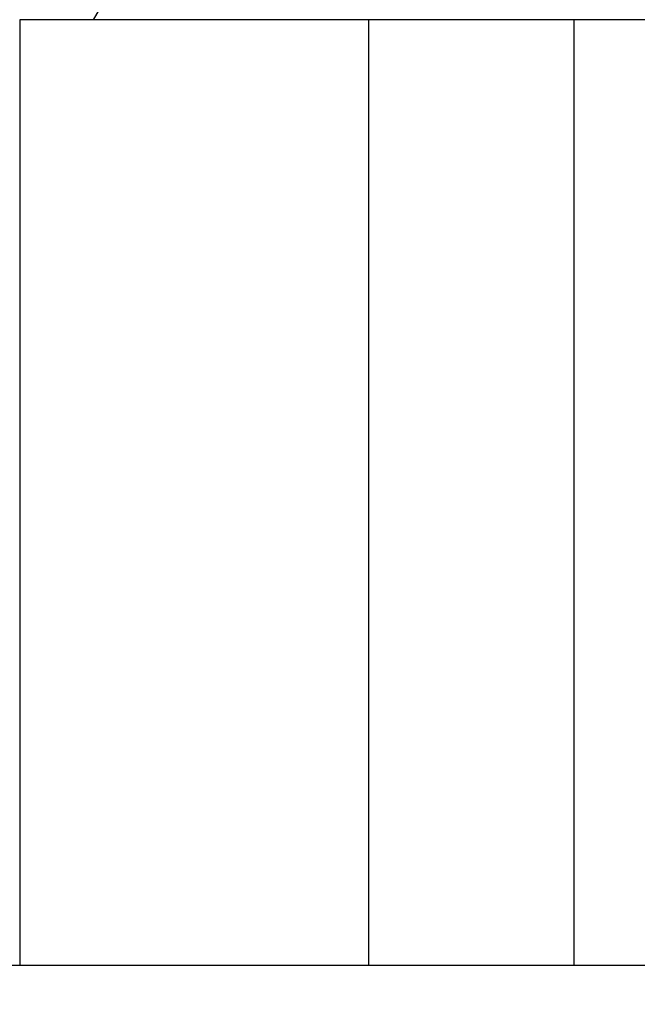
# Model space of a CAD drawing. Header units: inches. Extents: x 0 to 17820, y -10 to 12600.
# Tile 130 of 256: x 6195 to 6350, y 8906 to 9153. Entities that reach past the tile are written whole.
import ezdxf

# ---------------------------------------------------------------- set-up
doc = ezdxf.new("R2010")
doc.units = ezdxf.units.IN
doc.layers.add('1', color=7, linetype='Continuous', true_color=0xffffff)
doc.layers.add('254', color=7, linetype='Continuous', true_color=0xffffff)
doc.styles.add('latin_extended', font='simplex.shx')
doc.dimstyles.get("Standard").update_dxf_attribs({"dimtxt": 0.18, "dimasz": 0.18, "dimexe": 0.18, "dimexo": 0.0625, "dimgap": 0.09, "dimtad": 0, "dimtih": 1, "dimtoh": 1, "dimdec": 4, "dimzin": 0, "dimdsep": 46, "dimtxsty": 'Standard', "dimcen": 0.09, "dimadec": 0, "dimazin": 0, "dimtfac": 1, "dimtdec": 4, "dimtofl": 0, "dimtmove": 0, "dimatfit": 3, "dimfxl": 1, "dimtolj": 1, "dimtzin": 0, "dimarcsym": 0})

# ---------------------------------------------------------------- blocks, each defined once
blk = doc.blocks.new('_U1')
at = {"layer": '254', "color": 3, "linetype": 'Continuous', "lineweight": 13, "transparency": 16777216}
for p, q in [((1291.58, 10505.93), (1291.58, 7002.9)), ((6453.14, 8695.9), (6453.14, 7002.9)), ((1396.58, 7032.9), (6348.14, 7032.9))]:
    blk.add_line(p, q, dxfattribs=at)
at = {"layer": '254', "color": 3, "transparency": 16777216}
for points in [[(1396.58, 7050.4), (1396.58, 7015.4), (1291.58, 7032.9)], [(6348.14, 7015.4), (6348.14, 7050.4), (6453.14, 7032.9)]]:
    blk.add_solid(points, dxfattribs=at)
at = {"layer": 'Defpoints', "color": 0, "transparency": 16777216}
for p in [(1291.58, 10535.93), (6453.14, 8725.9), (6453.14, 7032.9)]:
    blk.add_point(p, dxfattribs=at)
at = {"layer": '254', "color": 2, "lineweight": 13, "transparency": 16777216, "insert": (3697.36, 7190.4), "char_height": 105, "attachment_point": 1, "style": 'latin_extended'}
blk.add_mtext('\\A1;5162', dxfattribs=at)

msp = doc.modelspace()

# ---------------------------------------------------------------- linework, layer by layer
at = {"layer": '1', "color": 2, "linetype": 'Continuous', "lineweight": 25}
for p, q in [((6236.237, 9193.401), (6213.143, 9153.401)), ((6282.343, 9153.401), (6194.643, 9153.401)), ((6194.643, 9153.401), (6194.643, 8915.901)), ((6333.943, 9153.401), (6282.343, 9153.401)), ((6282.343, 9153.401), (6282.343, 8915.901)), ((6421.643, 9153.401), (6333.943, 9153.401)), ((6333.943, 9153.401), (6333.943, 8915.901)), ((6183.143, 8915.901), (6433.143, 8915.901))]:
    msp.add_line(p, q, dxfattribs=at)

# ---------------------------------------------------------------- dimensions: what is measured, and where the dimension line sits
at = {"layer": '254', "color": 2, "linetype": 'Continuous', "lineweight": 13}
dim = msp.add_linear_dim(base=(6453.143, 7032.901), p1=(1291.577, 10535.926), p2=(6453.143, 8725.901), dimstyle='Standard', override={"dimscale": 30, "dimtxt": 3.5, "dimasz": 3.5, "dimexe": 1, "dimexo": 1, "dimgap": 1.75, "dimtad": 1, "dimtih": 1, "dimtoh": 0, "dimdec": 0, "dimlfac": 1, "dimzin": 8, "dimdsep": 46, "dimlunit": 2, "dimtxsty": 'latin_extended', "dimsah": 1, "dimse1": 0, "dimse2": 0, "dimsd1": 0, "dimsd2": 0, "dimclrd": 3, "dimclre": 3, "dimclrt": 2, "dimtol": 0, "dimtm": -0.1, "dimtfac": 0.714286, "dimtdec": 3, "dimtofl": 1, "dimtmove": 0, "dimtzin": 8, "dimlwd": 13, "dimlwe": 13}, dxfattribs=at)
dim.commit()
dim.dimension.update_dxf_attribs({"geometry": '_U1', "text_midpoint": (3872.36, 7032.901), "dimtype": 160})

doc.saveas('drawing.dxf')
